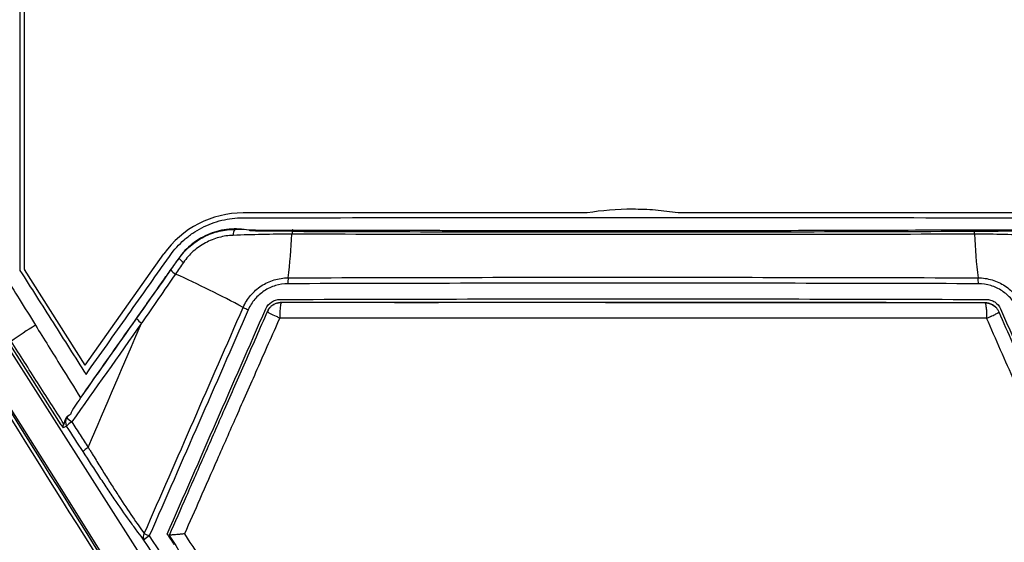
# Model space of a CAD drawing. Header units: millimetres. Extents: x 156 to 887, y -58 to 920.
# Tile 81 of 118: x 569 to 600, y 457 to 473. Entities that reach past the tile are written whole.
import ezdxf

# ---------------------------------------------------------------- set-up
doc = ezdxf.new("R2010")
doc.units = ezdxf.units.MM

msp = doc.modelspace()

# ---------------------------------------------------------------- linework, layer by layer
at = {"color": 7, "linetype": 'Continuous', "lineweight": 25}
for p, q in [((568.817, 465.453), (568.811, 518.123)), ((586.772, 467.252), (575.797, 467.252)), ((600.628, 467.252), (589.676, 467.252)), ((575.813, 466.724), (575.548, 466.726)), ((570.757, 462.387), (573.265, 465.939)), ((573.733, 465.797), (573.748, 465.797)), ((570.757, 462.387), (568.821, 465.439)), ((569.988, 460.486), (567.402, 464.547)), ((567.319, 464.476), (574.113, 453.805)), ((576.594, 464.151), (576.643, 464.216)), ((599.469, 464.382), (599.568, 464.365)), ((570.607, 461.342), (570.622, 461.364)), ((569.988, 460.486), (570.049, 460.39)), ((570.16, 460.44), (570.049, 460.39))]:
    msp.add_line(p, q, dxfattribs=at)
at = {"color": 7, "linetype": 'Continuous', "lineweight": 25, "flags": 128}
for points in [[(577.394, 466.664), (577.389, 466.693), (577.383, 466.71), (577.376, 466.715), (577.37, 466.708), (577.364, 466.689), (577.358, 466.659), (577.354, 466.619), (577.35, 466.571)], [(599.092, 466.668), (599.097, 466.695), (599.103, 466.711), (599.11, 466.715), (599.116, 466.708), (599.122, 466.688), (599.127, 466.658), (599.132, 466.618), (599.135, 466.571)], [(566.158, 464.541), (568.075, 461.477), (570.045, 458.328), (573.658, 452.553)]]:
    msp.add_lwpolyline(points, dxfattribs=at)
at = {"color": 7, "linetype": 'Continuous', "lineweight": 25}
for centre, radius, start, end in [((575.797, 464.152), 3.1, 90, 144.7813), ((575.693, 466.564), 0.219, 132.2314, 187.5503), ((560.005, 467.329), 17.361, 352.8838, 357.499), ((616.48, 467.329), 17.361, 182.501, 187.1162), ((574.173, 466.133), 0.542, 218.3709, 238.6087), ((568.842, 465.453), 0.025, 180.0064, 212.3995), ((573.892, 465.73), 0.503, 216.6829, 239.021), ((558.101, 431.095), 37.566, 61.9002, 65.5764), ((578.753, 465.006), 1.53, 173.5392, 180.6629), ((597.732, 465.006), 1.53, 359.3371, 6.4608), ((577.314, 467.266), 3.393, 243.3963, 246.4471), ((572.897, 464.295), 0.657, 219.8325, 238.7596), ((574.67, 454.646), 10.567, 121.3926, 126.4405), ((570.372, 460.574), 0.25, 145.1668, 212.3761), ((570.596, 460.079), 0.566, 118.7417, 140.3985), ((570.603, 461.046), 0.547, 216.9758, 239.3157), ((572.818, 456.898), 0.212, 146.9754, 206.9761), ((573.692, 458.981), 2.231, 241.8596, 246.4195), ((573.138, 456.33), 0.694, 119.2186, 137.2723)]:
    msp.add_arc(centre, radius, start, end, dxfattribs=at)
for centre, major_axis, ratio, start_param, end_param in [((575.546, 466.11), (0.774, 0), 0.918013, 0.918767, 0.968381), ((571.117, 460.912), (1.07, 0.516), 0.209062, 2.786705, 3.166496)]:
    msp.add_ellipse(centre, major_axis=major_axis, ratio=ratio, start_param=start_param, end_param=end_param, dxfattribs=at)
for points, knots in [([(558.243, 561.012), (558.243, 556.689), (558.243, 548.082), (558.243, 535.193), (558.243, 522.344), (558.243, 513.778), (558.243, 505.212), (558.243, 496.647), (558.243, 483.799), (558.243, 470.95), (558.243, 462.384), (558.243, 457.856), (558.279, 457.352), (558.453, 456.6), (558.73, 455.908), (558.961, 455.509), (559.543, 454.637), (560.422, 453.321), (561.699, 451.406), (563, 449.457), (563.929, 448.064), (564.518, 447.181), (564.709, 446.919), (565.09, 446.497), (565.591, 446.063), (566.215, 445.662), (566.897, 445.361), (567.543, 445.181), (568.112, 445.096), (568.441, 445.082), (570.302, 445.082), (573.593, 445.082), (578.348, 445.082), (583.05, 445.082), (586.227, 445.082), (589.502, 445.082), (592.78, 445.082), (597.694, 445.082), (602.684, 445.082), (606.123, 445.082), (608.047, 445.082), (608.38, 445.097), (608.957, 445.184), (609.606, 445.367), (610.285, 445.67), (610.902, 446.069), (611.398, 446.5), (611.777, 446.919), (611.967, 447.181), (612.557, 448.064), (613.486, 449.457), (614.786, 451.406), (616.064, 453.321), (616.942, 454.637), (617.524, 455.509), (617.755, 455.908), (618.032, 456.6), (618.206, 457.352), (618.243, 457.856), (618.243, 462.384), (618.243, 470.95), (618.243, 483.799), (618.243, 496.647), (618.243, 505.212), (618.243, 513.778), (618.243, 522.344), (618.243, 535.193), (618.243, 548.082), (618.243, 556.689), (618.243, 561.012)], [-0.000431, -0.000431, -0.000431, -0.000431, 0.045477, 0.090955, 0.136432, 0.181909, 0.181909, 0.227386, 0.272864, 0.318341, 0.363818, 0.363818, 0.366411, 0.369003, 0.371596, 0.374189, 0.374189, 0.384006, 0.393823, 0.40364, 0.413457, 0.413457, 0.415089, 0.41672, 0.418352, 0.419983, 0.421615, 0.423246, 0.424878, 0.426509, 0.426509, 0.444706, 0.462903, 0.4811, 0.499297, 0.499297, 0.517846, 0.536394, 0.554942, 0.573491, 0.573491, 0.575122, 0.576754, 0.578385, 0.580017, 0.581648, 0.58328, 0.584911, 0.586543, 0.586543, 0.59636, 0.606177, 0.615994, 0.625811, 0.625811, 0.628404, 0.630997, 0.633589, 0.636182, 0.636182, 0.681659, 0.727136, 0.772614, 0.818091, 0.818091, 0.863568, 0.909045, 0.954523, 1.000431, 1.000431, 1.000431, 1.000431]), ([(616.971, 560.76), (616.962, 549.154), (616.956, 537.54), (616.948, 514.297), (616.946, 502.668), (616.947, 485.22), (616.948, 479.404), (616.951, 470.677), (616.952, 467.768), (616.953, 463.404), (616.954, 461.949), (616.955, 459.767), (616.955, 459.04), (616.955, 458.222), (616.956, 458.131), (616.95, 457.949), (616.944, 457.858), (616.924, 457.677), (616.911, 457.587), (616.878, 457.406), (616.858, 457.315), (616.741, 456.87), (616.6, 456.541), (616.37, 456.162), (616.32, 456.088), (616.221, 455.94), (616.172, 455.866), (616.023, 455.644), (615.727, 455.2), (615.035, 454.163), (614.442, 453.275), (613.257, 451.498), (612.466, 450.313), (611.478, 448.832), (611.281, 448.535), (611.034, 448.165), (610.985, 448.09), (610.884, 447.945), (610.83, 447.874), (610.664, 447.669), (610.544, 447.541), (610.285, 447.301), (610.145, 447.189), (609.851, 446.99), (609.699, 446.902), (609.384, 446.744), (609.221, 446.676), (608.882, 446.565), (608.71, 446.522), (608.363, 446.461), (608.188, 446.443), (607.922, 446.435), (607.833, 446.436), (607.655, 446.436), (607.21, 446.437), (606.054, 446.439), (604.987, 446.44), (598.582, 446.448), (592.888, 446.452), (581.499, 446.451), (575.804, 446.447), (569.756, 446.438), (569.311, 446.437), (568.866, 446.436), (568.688, 446.436), (568.599, 446.435), (568.333, 446.44), (568.155, 446.457), (567.802, 446.516), (567.627, 446.558), (567.289, 446.666), (567.125, 446.734), (566.805, 446.892), (566.649, 446.982), (566.353, 447.18), (566.214, 447.29), (565.952, 447.53), (565.829, 447.66), (565.659, 447.869), (565.605, 447.94), (565.503, 448.086), (565.454, 448.161), (565.206, 448.533), (564.611, 449.426), (564.015, 450.318), (562.825, 452.103), (562.031, 453.292), (561.039, 454.779), (560.741, 455.225), (560.444, 455.671), (560.295, 455.894), (560.245, 455.969), (560.146, 456.117), (560.097, 456.192), (559.96, 456.423), (559.879, 456.584), (559.743, 456.912), (559.688, 457.081), (559.6, 457.425), (559.568, 457.602), (559.541, 457.869), (559.535, 457.958), (559.529, 458.136), (559.53, 458.225), (559.535, 469.708), (559.538, 481.102), (559.539, 503.881), (559.537, 515.266), (559.529, 538.025), (559.523, 549.396), (559.515, 560.76)], [0, 0, 0, 0, 0.125, 0.125, 0.25, 0.25, 0.3125, 0.3125, 0.34375, 0.34375, 0.359375, 0.359375, 0.367187, 0.367187, 0.368164, 0.368164, 0.369141, 0.369141, 0.370117, 0.370117, 0.371094, 0.371094, 0.375, 0.375, 0.375977, 0.375977, 0.376953, 0.376953, 0.378906, 0.382812, 0.390625, 0.390625, 0.40625, 0.40625, 0.410156, 0.410156, 0.411133, 0.411133, 0.412109, 0.412109, 0.414062, 0.414062, 0.416016, 0.416016, 0.417969, 0.417969, 0.419922, 0.419922, 0.421875, 0.421875, 0.423828, 0.423828, 0.424805, 0.424805, 0.425781, 0.429687, 0.4375, 0.4375, 0.5, 0.5, 0.5625, 0.5625, 0.566406, 0.567383, 0.567383, 0.568359, 0.568359, 0.570312, 0.570312, 0.572266, 0.572266, 0.574219, 0.574219, 0.576172, 0.576172, 0.578125, 0.578125, 0.580078, 0.580078, 0.581055, 0.581055, 0.582031, 0.582031, 0.585937, 0.59375, 0.59375, 0.609375, 0.609375, 0.613281, 0.615234, 0.615234, 0.616211, 0.616211, 0.617187, 0.617187, 0.619141, 0.619141, 0.621094, 0.621094, 0.623047, 0.623047, 0.624023, 0.624023, 0.625, 0.625, 0.75, 0.75, 0.875, 0.875, 1, 1, 1, 1]), ([(559.586, 560.765), (559.594, 549.411), (559.601, 538.05), (559.609, 515.311), (559.611, 503.935), (559.609, 481.176), (559.607, 469.792), (559.601, 458.318), (559.601, 458.23), (559.602, 458.052), (559.606, 457.963), (559.627, 457.696), (559.655, 457.518), (559.736, 457.172), (559.788, 457.002), (559.917, 456.672), (559.995, 456.51), (560.173, 456.2), (560.276, 456.053), (560.474, 455.756), (560.771, 455.311), (561.862, 453.677), (562.853, 452.191), (564.043, 450.408), (564.638, 449.516), (565.232, 448.625), (565.48, 448.253), (565.529, 448.178), (565.629, 448.03), (565.682, 447.958), (565.849, 447.748), (565.97, 447.615), (566.229, 447.373), (566.366, 447.261), (566.66, 447.061), (566.816, 446.97), (567.135, 446.81), (567.298, 446.742), (567.636, 446.632), (567.81, 446.59), (568.163, 446.531), (568.34, 446.515), (568.607, 446.51), (568.696, 446.511), (568.873, 446.511), (569.318, 446.512), (569.762, 446.512), (575.805, 446.521), (581.495, 446.526), (592.873, 446.527), (598.563, 446.523), (604.961, 446.515), (606.028, 446.513), (607.183, 446.512), (607.627, 446.511), (607.805, 446.511), (607.894, 446.51), (608.16, 446.516), (608.335, 446.532), (608.682, 446.591), (608.854, 446.634), (609.193, 446.744), (609.356, 446.812), (609.67, 446.97), (609.822, 447.059), (610.115, 447.258), (610.254, 447.371), (610.511, 447.612), (610.631, 447.741), (610.795, 447.948), (610.848, 448.019), (610.948, 448.165), (610.997, 448.24), (611.243, 448.61), (612.23, 450.09), (613.218, 451.569), (614.402, 453.345), (614.995, 454.232), (615.686, 455.268), (615.982, 455.712), (616.13, 455.934), (616.179, 456.008), (616.278, 456.156), (616.327, 456.23), (616.554, 456.611), (616.691, 456.941), (616.824, 457.479), (616.854, 457.661), (616.878, 457.933), (616.882, 458.024), (616.885, 458.205), (616.884, 458.296), (616.884, 459.114), (616.883, 459.841), (616.882, 462.021), (616.882, 463.475), (616.88, 467.836), (616.879, 470.743), (616.877, 479.464), (616.876, 485.277), (616.875, 502.713), (616.876, 514.334), (616.884, 537.561), (616.891, 549.167), (616.899, 560.765)], [0, 0, 0, 0, 0.125, 0.125, 0.25, 0.25, 0.375, 0.375, 0.375977, 0.375977, 0.376953, 0.376953, 0.378906, 0.378906, 0.380859, 0.380859, 0.382813, 0.382813, 0.384766, 0.384766, 0.386719, 0.390625, 0.40625, 0.40625, 0.414063, 0.417969, 0.417969, 0.418945, 0.418945, 0.419922, 0.419922, 0.421875, 0.421875, 0.423828, 0.423828, 0.425781, 0.425781, 0.427734, 0.427734, 0.429688, 0.429688, 0.431641, 0.431641, 0.432617, 0.432617, 0.433594, 0.4375, 0.4375, 0.5, 0.5, 0.5625, 0.5625, 0.570313, 0.574219, 0.575195, 0.575195, 0.576172, 0.576172, 0.578125, 0.578125, 0.580078, 0.580078, 0.582031, 0.582031, 0.583984, 0.583984, 0.585938, 0.585938, 0.587891, 0.587891, 0.588867, 0.588867, 0.589844, 0.589844, 0.59375, 0.609375, 0.609375, 0.617188, 0.621094, 0.623047, 0.623047, 0.624023, 0.624023, 0.625, 0.625, 0.628906, 0.628906, 0.630859, 0.630859, 0.631836, 0.631836, 0.632813, 0.632813, 0.640625, 0.640625, 0.65625, 0.65625, 0.6875, 0.6875, 0.75, 0.75, 0.875, 0.875, 1, 1, 1, 1]), ([(562.08, 442.1), (562.209, 441.907), (562.353, 441.727), (562.671, 441.396), (562.845, 441.243), (563.22, 440.969), (563.417, 440.85), (563.83, 440.647), (564.046, 440.563), (564.492, 440.433), (564.722, 440.387), (565.068, 440.35), (565.183, 440.342), (565.414, 440.337), (565.53, 440.339), (566.108, 440.339), (568.42, 440.339), (574.431, 440.339), (587.377, 440.339), (599.399, 440.339), (608.184, 440.339), (609.803, 440.339), (610.612, 440.339), (610.959, 440.339), (611.19, 440.339), (611.305, 440.342), (611.652, 440.37), (611.88, 440.409), (612.323, 440.524), (612.538, 440.6), (612.852, 440.742), (612.956, 440.795), (613.157, 440.908), (613.254, 440.968), (613.537, 441.161), (613.714, 441.306), (613.961, 441.547), (614.04, 441.631), (614.191, 441.805), (614.261, 441.895), (614.395, 442.081), (614.457, 442.177), (614.584, 442.367), (614.901, 442.842), (617.249, 446.358), (619.786, 450.158), (622.134, 453.674), (622.451, 454.149), (622.578, 454.339), (622.64, 454.435), (622.81, 454.733), (622.908, 454.943), (623.064, 455.378), (623.123, 455.604), (623.18, 455.94), (623.194, 456.052), (623.212, 456.277), (623.216, 456.389), (623.216, 456.95), (623.216, 459.197), (623.216, 465.036), (623.216, 499.177), (623.216, 531.521), (623.216, 560.271)], [0, 0, 0, 0, 0.003906, 0.003906, 0.007813, 0.007813, 0.011719, 0.011719, 0.015625, 0.015625, 0.019531, 0.019531, 0.021484, 0.021484, 0.023438, 0.023438, 0.03125, 0.0625, 0.125, 0.25, 0.265625, 0.273438, 0.277344, 0.279297, 0.279297, 0.28125, 0.28125, 0.285156, 0.285156, 0.289063, 0.289063, 0.291016, 0.291016, 0.292969, 0.292969, 0.296875, 0.296875, 0.298828, 0.298828, 0.300781, 0.300781, 0.302734, 0.302734, 0.304688, 0.3125, 0.375, 0.382813, 0.384766, 0.384766, 0.386719, 0.386719, 0.390625, 0.390625, 0.394531, 0.394531, 0.396484, 0.396484, 0.398438, 0.398438, 0.40625, 0.4375, 0.5, 1, 1, 1, 1]), ([(568.665, 518.318), (568.666, 509.501), (568.667, 500.683), (568.669, 487.457), (568.669, 483.049), (568.67, 476.436), (568.67, 474.231), (568.671, 470.925), (568.671, 469.823), (568.671, 468.169), (568.671, 467.618), (568.671, 466.516), (568.671, 465.965), (568.671, 465.414)], [0, 0, 0, 0, 0.5, 0.5, 0.75, 0.75, 0.875, 0.875, 0.9375, 0.9375, 0.96875, 0.96875, 1, 1, 1, 1]), ([(589.676, 467.252), (589.437, 467.29), (589.196, 467.318), (588.711, 467.357), (588.466, 467.367), (587.732, 467.368), (587.249, 467.328), (586.772, 467.252)], [0, 0, 0, 0, 0.25, 0.25, 0.5, 0.5, 1, 1, 1, 1]), ([(573.462, 465.891), (573.594, 466.077), (573.746, 466.245), (574.001, 466.468), (574.092, 466.538), (574.28, 466.666), (574.378, 466.724), (574.578, 466.828), (574.681, 466.874), (574.893, 466.954), (575.003, 466.988), (575.334, 467.069), (575.558, 467.096), (575.785, 467.096)], [0, 0, 0, 0, 0.25, 0.25, 0.375, 0.375, 0.5, 0.5, 0.625, 0.625, 0.75, 0.75, 1, 1, 1, 1]), ([(575.785, 467.096), (579.937, 467.101), (584.09, 467.104), (592.398, 467.104), (596.55, 467.101), (600.701, 467.096)], [0, 0, 0, 0, 0.5, 0.5, 1, 1, 1, 1]), ([(575.985, 466.695), (575.773, 466.738), (575.561, 466.75), (575.241, 466.721), (575.134, 466.704), (574.927, 466.654), (574.825, 466.622), (574.627, 466.543), (574.53, 466.496), (574.344, 466.389), (574.256, 466.329), (574.006, 466.131), (573.856, 465.972), (573.734, 465.798)], [0, 0, 0, 0, 0.25, 0.25, 0.375, 0.375, 0.5, 0.5, 0.625, 0.625, 0.75, 0.75, 1, 1, 1, 1]), ([(573.748, 465.797), (573.851, 465.943), (573.969, 466.074), (574.17, 466.249), (574.241, 466.303), (574.387, 466.401), (574.463, 466.446), (574.696, 466.565), (574.863, 466.627), (575.201, 466.707), (575.373, 466.726), (575.546, 466.725)], [0, 0, 0, 0, 0.25, 0.25, 0.375, 0.375, 0.5, 0.5, 0.75, 0.75, 1, 1, 1, 1]), ([(597.253, 466.695), (596.01, 466.691), (594.765, 466.687), (592.272, 466.682), (591.025, 466.68), (588.528, 466.678), (587.279, 466.678), (584.786, 466.68), (583.541, 466.681), (582.298, 466.684)], [0, 0, 0, 0, 0.25, 0.25, 0.5, 0.5, 0.75, 0.75, 1, 1, 1, 1]), ([(575.476, 466.535), (575.322, 466.53), (575.171, 466.507), (574.873, 466.427), (574.726, 466.369), (574.452, 466.221), (574.323, 466.13), (574.086, 465.92), (573.982, 465.801), (573.89, 465.67)], [0, 0, 0, 0, 0.25, 0.25, 0.5, 0.5, 0.75, 0.75, 1, 1, 1, 1]), ([(577.35, 466.571), (577.031, 466.572), (576.715, 466.568), (576.092, 466.554), (575.784, 466.545), (575.476, 466.535)], [0, 0, 0, 0, 0.5, 0.5, 1, 1, 1, 1]), ([(577.394, 466.664), (577.16, 466.665), (576.927, 466.667), (576.468, 466.67), (576.242, 466.672), (576.016, 466.675)], [0, 0, 0, 0, 0.5, 0.5, 1, 1, 1, 1]), ([(599.135, 466.571), (597.326, 466.567), (595.512, 466.564), (591.879, 466.56), (590.059, 466.559), (584.597, 466.559), (580.968, 466.563), (577.35, 466.571)], [0, 0, 0, 0, 0.25, 0.25, 0.5, 0.5, 1, 1, 1, 1]), ([(577.394, 466.664), (580.995, 466.65), (584.618, 466.644), (591.867, 466.645), (595.491, 466.653), (599.092, 466.668)], [0, 0, 0, 0, 0.5, 0.5, 1, 1, 1, 1]), ([(582.298, 466.684), (582.093, 466.684), (581.683, 466.685), (581.069, 466.687), (580.456, 466.688), (579.842, 466.69), (579.434, 466.691), (579.229, 466.692)], [0, 0, 0, 0, 0.200055, 0.400074, 0.600065, 0.800038, 1, 1, 1, 1]), ([(599.092, 466.668), (599.4, 466.669), (599.705, 466.671), (600.305, 466.677), (600.601, 466.68), (600.898, 466.683)], [0, 0, 0, 0, 0.5, 0.5, 1, 1, 1, 1]), ([(601.009, 466.535), (600.701, 466.545), (600.393, 466.554), (599.77, 466.568), (599.455, 466.572), (599.135, 466.571)], [0, 0, 0, 0, 0.5, 0.5, 1, 1, 1, 1]), ([(570.779, 462.092), (571.227, 462.725), (571.674, 463.358), (572.345, 464.308), (572.568, 464.624), (572.904, 465.099), (573.015, 465.258), (573.239, 465.574), (573.351, 465.733), (573.462, 465.891)], [0, 0, 0, 0, 0.5, 0.5, 0.75, 0.75, 0.875, 0.875, 1, 1, 1, 1]), ([(568.183, 465.25), (568.338, 465.001), (568.493, 464.752), (568.648, 464.502), (568.82, 464.224), (568.993, 463.945), (569.165, 463.666)], [0, 0, 0, 0, 0.001762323, 0.001762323, 0.001762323, 0.00372906, 0.00372906, 0.00372906, 0.00372906]), ([(568.671, 465.414), (569.023, 464.86), (569.374, 464.307), (570.077, 463.199), (570.428, 462.646), (570.779, 462.092)], [0, 0, 0, 0, 0.5, 0.5, 1, 1, 1, 1]), ([(575.794, 464.232), (575.856, 464.373), (575.936, 464.501), (576.083, 464.676), (576.137, 464.731), (576.25, 464.831), (576.31, 464.877), (576.437, 464.96), (576.504, 464.998), (576.641, 465.062), (576.712, 465.089), (576.928, 465.154), (577.08, 465.177), (577.233, 465.178)], [0, 0, 0, 0, 0.25, 0.25, 0.375, 0.375, 0.5, 0.5, 0.625, 0.625, 0.75, 0.75, 1, 1, 1, 1]), ([(577.233, 465.178), (579.062, 465.184), (580.896, 465.189), (584.57, 465.195), (586.412, 465.196), (591.926, 465.196), (595.594, 465.19), (599.252, 465.178)], [0, 0, 0, 0, 0.25, 0.25, 0.5, 0.5, 1, 1, 1, 1]), ([(599.252, 465.178), (599.405, 465.177), (599.554, 465.155), (599.772, 465.09), (599.844, 465.062), (599.981, 464.998), (600.047, 464.962), (600.173, 464.879), (600.234, 464.832), (600.348, 464.731), (600.401, 464.677), (600.547, 464.504), (600.629, 464.373), (600.691, 464.232)], [0, 0, 0, 0, 0.25, 0.25, 0.375, 0.375, 0.5, 0.5, 0.625, 0.625, 0.75, 0.75, 1, 1, 1, 1]), ([(570.622, 461.363), (571.061, 461.989), (571.501, 462.615), (572.161, 463.554), (572.381, 463.867), (572.712, 464.336), (572.822, 464.492), (573.042, 464.805), (573.152, 464.961), (573.262, 465.118)], [0, 0, 0, 0, 0.5, 0.5, 0.75, 0.75, 0.875, 0.875, 1, 1, 1, 1]), ([(577.223, 464.988), (577.089, 464.988), (576.955, 464.967), (576.765, 464.91), (576.703, 464.886), (576.582, 464.829), (576.523, 464.796), (576.412, 464.723), (576.359, 464.683), (576.259, 464.595), (576.212, 464.546), (576.083, 464.393), (576.012, 464.28), (575.958, 464.156)], [0, 0, 0, 0, 0.25, 0.25, 0.375, 0.375, 0.5, 0.5, 0.625, 0.625, 0.75, 0.75, 1, 1, 1, 1]), ([(599.262, 464.988), (595.6, 465), (591.929, 465.006), (586.409, 465.006), (584.565, 465.005), (580.889, 464.999), (579.054, 464.994), (577.223, 464.988)], [0, 0, 0, 0, 0.5, 0.5, 0.75, 0.75, 1, 1, 1, 1]), ([(600.527, 464.156), (600.473, 464.28), (600.401, 464.395), (600.272, 464.547), (600.226, 464.595), (600.126, 464.684), (600.072, 464.725), (599.961, 464.798), (599.903, 464.83), (599.782, 464.886), (599.719, 464.91), (599.527, 464.968), (599.396, 464.988), (599.262, 464.988)], [0, 0, 0, 0, 0.25, 0.25, 0.375, 0.375, 0.5, 0.5, 0.625, 0.625, 0.75, 0.75, 1, 1, 1, 1]), ([(576.974, 464.487), (580.718, 464.5), (584.474, 464.506), (592.012, 464.506), (595.768, 464.5), (599.511, 464.487)], [0, 0, 0, 0, 0.5, 0.5, 1, 1, 1, 1]), ([(576.518, 464.188), (576.557, 464.277), (576.621, 464.353), (576.782, 464.458), (576.877, 464.487), (576.974, 464.487)], [0, 0, 0, 0, 0.5, 0.5, 1, 1, 1, 1]), ([(577.011, 464.386), (576.999, 464.386), (576.971, 464.385), (576.923, 464.379), (576.87, 464.367), (576.807, 464.343), (576.743, 464.309), (576.677, 464.257), (576.611, 464.187), (576.579, 464.125), (576.562, 464.091)], [0, 0, 0, 0, 0.06761, 0.147563, 0.251, 0.358205, 0.50097, 0.634017, 0.800355, 1, 1, 1, 1]), ([(576.777, 464.325), (576.781, 464.328), (576.828, 464.365), (576.915, 464.385), (576.994, 464.389), (577.017, 464.39)], [0, 0, 0, 0, 0.058106, 0.719615, 1, 1, 1, 1]), ([(576.901, 464.37), (576.917, 464.376), (576.955, 464.391), (576.996, 464.391), (577.02, 464.391)], [0, 0, 0, 0, 0.418742, 1, 1, 1, 1]), ([(577.011, 464.385), (577.009, 464.383), (577.006, 464.379), (576.994, 464.349), (576.984, 464.302), (576.97, 464.172), (576.964, 464.091), (576.961, 463.967), (576.961, 463.93), (576.961, 463.893)], [0.1457559, 0.1457559, 0.1457559, 0.1457559, 0.2057162, 0.2057162, 0.4557162, 0.4557162, 0.7057162, 0.7057162, 0.8099603, 0.8099603, 0.8099603, 0.8099603]), ([(599.475, 464.377), (599.288, 464.377), (598.915, 464.377), (598.355, 464.378), (597.795, 464.378), (597.236, 464.378), (596.564, 464.378), (595.442, 464.379), (593.57, 464.381), (591.057, 464.382), (588.242, 464.384), (585.428, 464.385), (583.24, 464.385), (581.679, 464.384), (580.743, 464.384), (579.807, 464.385), (578.874, 464.385), (577.942, 464.385), (577.321, 464.385), (577.011, 464.385)], [0, 0, 0, 0, 0.025026, 0.05004, 0.075042, 0.10003, 0.125005, 0.164977, 0.250003, 0.375009, 0.500006, 0.625044, 0.750001, 0.791728, 0.833432, 0.875111, 0.916766, 0.958396, 1, 1, 1, 1]), ([(599.469, 464.382), (598.537, 464.383), (597.604, 464.383), (595.736, 464.385), (594.802, 464.385), (591.995, 464.387), (590.12, 464.388), (586.365, 464.39), (584.491, 464.39), (581.684, 464.39), (580.75, 464.39), (578.882, 464.39), (577.949, 464.39), (577.017, 464.39)], [0, 0, 0, 0, 0.125, 0.125, 0.25, 0.25, 0.5, 0.5, 0.75, 0.75, 0.875, 0.875, 1, 1, 1, 1]), ([(599.466, 464.382), (599.476, 464.382), (599.511, 464.382), (599.544, 464.372), (599.568, 464.365)], [0, 0, 0, 0, 0.2905969, 1, 1, 1, 1]), ([(599.466, 464.382), (599.466, 464.382), (599.466, 464.382), (599.466, 464.382), (599.466, 464.382), (599.467, 464.382), (599.467, 464.382), (599.468, 464.382), (599.469, 464.382), (599.469, 464.382)], [0, 0, 0, 0, 0.015618, 0.031237, 0.062477, 0.124963, 0.249957, 0.499996, 1, 1, 1, 1]), ([(599.475, 464.377), (599.476, 464.375), (599.481, 464.369), (599.488, 464.35), (599.496, 464.318), (599.505, 464.265), (599.513, 464.199), (599.518, 464.127), (599.522, 464.056), (599.525, 463.974), (599.525, 463.915), (599.525, 463.885)], [0, 0, 0, 0, 0.0652555, 0.1522053, 0.2608286, 0.3910993, 0.5429863, 0.6423162, 0.7515989, 0.8708289, 1, 1, 1, 1]), ([(599.924, 464.082), (599.917, 464.098), (599.903, 464.128), (599.877, 464.168), (599.85, 464.203), (599.822, 464.233), (599.795, 464.258), (599.769, 464.28), (599.729, 464.307), (599.678, 464.335), (599.615, 464.358), (599.562, 464.37), (599.515, 464.377), (599.487, 464.377), (599.475, 464.377)], [0, 0, 0, 0, 0.089901, 0.173634, 0.251208, 0.322632, 0.387908, 0.447041, 0.500039, 0.642903, 0.750127, 0.853036, 0.932675, 1, 1, 1, 1]), ([(599.511, 464.487), (599.56, 464.487), (599.607, 464.48), (599.699, 464.452), (599.743, 464.432), (599.864, 464.353), (599.929, 464.277), (599.968, 464.188)], [0, 0, 0, 0, 0.25, 0.25, 0.5, 0.5, 1, 1, 1, 1]), ([(599.637, 464.351), (599.687, 464.329), (599.757, 464.297), (599.812, 464.242), (599.828, 464.226)], [0, 0, 0, 0, 0.705792, 1, 1, 1, 1]), ([(576.562, 464.091), (576.327, 463.554), (575.869, 462.511), (575.202, 460.992), (574.576, 459.564), (573.99, 458.226), (573.614, 457.365), (573.432, 456.95)], [0, 0, 0, 0, 0.225513, 0.438269, 0.638269, 0.825512, 1, 1, 1, 1]), ([(576.961, 463.893), (576.719, 463.345), (576.255, 462.294), (575.588, 460.783), (574.981, 459.404), (574.432, 458.157), (574.085, 457.369), (573.922, 456.997)], [0, 0, 0, 0, 0.238294, 0.457441, 0.657441, 0.838293, 1, 1, 1, 1]), ([(576.961, 463.893), (576.927, 463.908), (576.894, 463.923), (576.784, 463.973), (576.715, 464.005), (576.611, 464.058), (576.578, 464.076), (576.563, 464.088), (576.562, 464.09), (576.562, 464.091)], [0.146085, 0.146085, 0.146085, 0.146085, 0.25, 0.25, 0.5, 0.5, 0.75, 0.75, 0.811202, 0.811202, 0.811202, 0.811202]), ([(599.525, 463.885), (598.589, 463.885), (597.651, 463.886), (595.774, 463.888), (592.954, 463.89), (590.127, 463.891), (586.358, 463.892), (583.531, 463.893), (580.712, 463.893), (578.834, 463.893), (577.896, 463.893), (576.961, 463.893)], [0, 0, 0, 0, 0.125, 0.125, 0.25, 0.5, 0.5, 0.75, 0.875, 0.875, 1, 1, 1, 1]), ([(599.525, 463.885), (599.54, 463.891), (599.567, 463.903), (599.606, 463.92), (599.638, 463.935), (599.666, 463.948), (599.71, 463.968), (599.765, 463.994), (599.824, 464.023), (599.869, 464.047), (599.901, 464.064), (599.92, 464.077), (599.923, 464.081), (599.924, 464.082)], [0, 0, 0, 0, 0.067501, 0.127907, 0.181188, 0.227352, 0.266427, 0.406508, 0.532466, 0.6557, 0.774181, 0.888646, 1, 1, 1, 1]), ([(602.559, 456.987), (602.351, 457.459), (601.906, 458.473), (601.193, 460.095), (600.389, 461.922), (599.823, 463.208), (599.525, 463.885)], [0, 0, 0, 0, 0.205579, 0.440771, 0.705578, 1, 1, 1, 1]), ([(603.048, 456.939), (602.819, 457.463), (602.341, 458.559), (601.591, 460.274), (600.779, 462.131), (600.215, 463.416), (599.923, 464.082)], [0, 0, 0, 0, 0.220187, 0.460249, 0.720186, 1, 1, 1, 1]), ([(569.165, 463.666), (569.439, 463.224), (569.713, 462.781), (569.988, 462.339), (570.194, 462.007), (570.4, 461.674), (570.607, 461.342)], [0, 0, 0, 0, 0.003124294, 0.003124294, 0.003124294, 0.005471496, 0.005471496, 0.005471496, 0.005471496]), ([(570.076, 460.505), (569.794, 460.947), (569.513, 461.388), (569.232, 461.83), (568.952, 462.269), (568.673, 462.708), (568.393, 463.147)], [0, 0, 0, 0, 0.003142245, 0.003142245, 0.003142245, 0.006266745, 0.006266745, 0.006266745, 0.006266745]), ([(570.607, 461.342), (570.543, 461.251), (570.479, 461.163), (570.362, 460.987), (570.312, 460.902), (570.287, 460.808)], [0, 0, 0, 0, 0.5, 0.5, 1, 1, 1, 1]), ([(570.287, 460.808), (570.239, 460.793), (570.201, 460.766), (570.143, 460.709), (570.123, 460.677), (570.094, 460.615), (570.087, 460.585), (570.079, 460.533), (570.079, 460.51), (570.076, 460.505)], [0, 0, 0, 0, 0.25, 0.25, 0.5, 0.5, 0.75, 0.75, 1, 1, 1, 1]), ([(570.287, 460.808), (570.261, 460.8), (570.238, 460.788), (570.197, 460.757), (570.18, 460.738), (570.166, 460.717)], [0, 0, 0, 0, 0.5, 0.5, 1, 1, 1, 1]), ([(570.324, 460.575), (570.414, 460.436), (570.504, 460.297), (570.594, 460.158), (570.68, 460.025), (570.765, 459.893), (570.851, 459.76)], [0, 0, 0, 0, 0.001, 0.001, 0.001, 0.001952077, 0.001952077, 0.001952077, 0.001952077]), ([(570.851, 459.76), (570.805, 459.729), (570.762, 459.698), (570.703, 459.65), (570.686, 459.632), (570.686, 459.625)], [0, 0, 0, 0, 0.5, 0.5, 1, 1, 1, 1]), ([(572.629, 456.801), (572.569, 456.878), (572.505, 456.962), (572.369, 457.145), (572.297, 457.243), (572.073, 457.554), (571.913, 457.782), (571.659, 458.152), (571.573, 458.28), (571.399, 458.537), (571.312, 458.668), (571.047, 459.068), (570.868, 459.343), (570.686, 459.625)], [0, 0, 0, 0, 0.125, 0.125, 0.25, 0.25, 0.5, 0.5, 0.625, 0.625, 0.75, 0.75, 1, 1, 1, 1]), ([(570.851, 459.76), (570.872, 459.726), (570.893, 459.692), (570.934, 459.624), (570.996, 459.522), (571.057, 459.422), (571.18, 459.222), (571.261, 459.091), (571.423, 458.832), (571.503, 458.705), (571.662, 458.454), (571.742, 458.331), (571.975, 457.971), (572.123, 457.748), (572.399, 457.344), (572.528, 457.162), (572.64, 457.013)], [0, 0, 0, 0, 0.03125, 0.03125, 0.0625, 0.125, 0.125, 0.25, 0.25, 0.375, 0.375, 0.5, 0.5, 0.75, 0.75, 1, 1, 1, 1]), ([(573.922, 456.997), (573.902, 456.996), (573.863, 456.993), (573.81, 456.988), (573.767, 456.984), (573.708, 456.979), (573.639, 456.973), (573.562, 456.966), (573.501, 456.96), (573.463, 456.955), (573.443, 456.953), (573.436, 456.951), (573.433, 456.95), (573.432, 456.95), (573.432, 456.95)], [0, 0, 0, 0, 0.0816601, 0.1533598, 0.2152476, 0.2668882, 0.4079311, 0.5337031, 0.6720805, 0.8004225, 0.8704214, 0.9339311, 0.9631112, 1, 1, 1, 1])]:
    msp.add_open_spline(points, degree=3, knots=knots, dxfattribs=at)
for points in [[(579.229, 466.692), (578.148, 466.693), (577.066, 466.694), (575.985, 466.695)], [(601.354, 466.701), (599.987, 466.699), (598.62, 466.697), (597.253, 466.695)], [(573.489, 465.43), (573.575, 465.552), (573.661, 465.674), (573.748, 465.797)], [(573.538, 465.51), (573.605, 465.605), (573.671, 465.699), (573.738, 465.794)], [(573.262, 465.118), (573.354, 465.248), (573.446, 465.379), (573.538, 465.51)], [(573.89, 465.67), (573.804, 465.547), (573.719, 465.423), (573.633, 465.299)], [(572.394, 463.877), (572.759, 464.395), (573.124, 464.912), (573.489, 465.43)], [(573.633, 465.299), (573.275, 464.778), (572.916, 464.257), (572.558, 463.736)], [(566.102, 464.525), (568.609, 460.516), (571.118, 456.507), (573.628, 452.499)], [(573.541, 452.446), (571.03, 456.455), (568.521, 460.464), (566.014, 464.473)], [(572.64, 457.013), (573.691, 459.419), (574.742, 461.825), (575.794, 464.232)], [(573.371, 456.993), (574.419, 459.39), (575.468, 461.788), (576.518, 464.188)], [(599.466, 464.382), (599.53, 464.382), (599.593, 464.37), (599.652, 464.346)], [(599.968, 464.188), (601.017, 461.788), (602.067, 459.39), (603.115, 456.993)], [(570.622, 461.363), (571.212, 462.2), (571.803, 463.037), (572.393, 463.876)], [(575.958, 464.156), (574.905, 461.748), (573.852, 459.341), (572.8, 456.936)], [(572.554, 463.731), (571.811, 462.678), (571.067, 461.626), (570.324, 460.575)], [(570.851, 459.76), (571.418, 461.085), (571.986, 462.41), (572.555, 463.734)], [(570.686, 459.625), (570.51, 459.897), (570.335, 460.168), (570.16, 460.44)], [(573.371, 456.993), (573.442, 456.881), (573.514, 456.769), (573.586, 456.657)], [(573.922, 456.997), (574.388, 456.28), (574.854, 455.562), (575.322, 454.845)], [(574.449, 453.967), (573.843, 454.913), (573.236, 455.857), (572.629, 456.801)], [(572.8, 456.936), (573.408, 455.992), (574.017, 455.047), (574.625, 454.102)], [(573.432, 456.95), (573.992, 456.083), (574.553, 455.215), (575.115, 454.348)]]:
    msp.add_open_spline(points, degree=3, dxfattribs=at)

doc.saveas('drawing.dxf')
